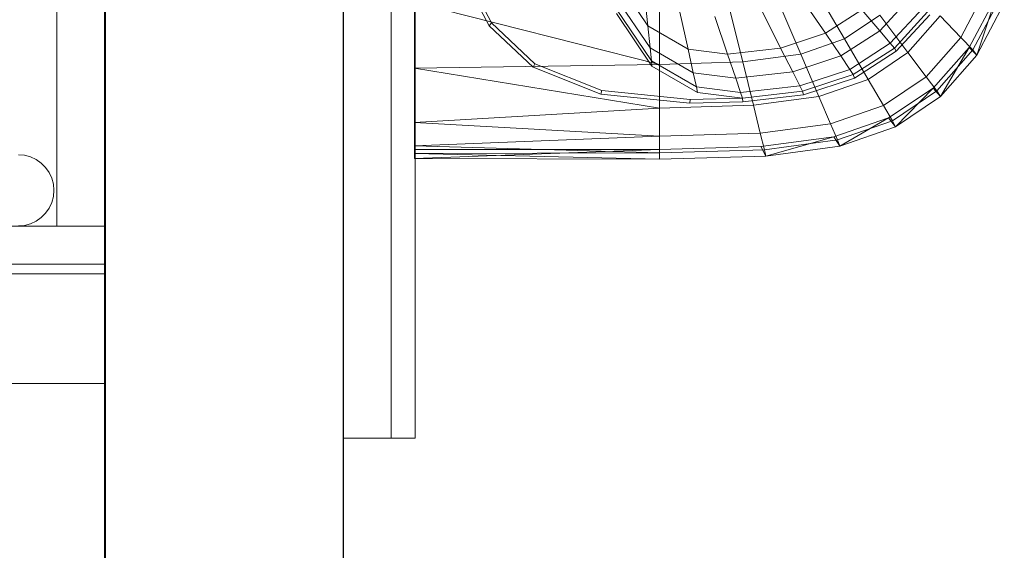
# Model space of a CAD drawing. Header units: metres. Extents: x 397.7 to 427.5, y 12.7 to 28.4.
# Tile 37 of 142: x 404.301 to 404.714, y 26.944 to 27.166. Entities that reach past the tile are written whole.
import ezdxf

# ---------------------------------------------------------------- set-up
doc = ezdxf.new("R2010")
doc.units = ezdxf.units.M
for name, color, linetype, lineweight in [('02_MOBILIARIO', 7, 'Continuous', 18), ('A-DETL-____-MBND', 7, 'Continuous', 18), ('A-GENM-____-OTLN', 7, 'Continuous', 18), ('A-WALL-____-MCUT', 7, 'Continuous', 25), ('A-WALL-____-OTLN', 7, 'Continuous', 25)]:
    doc.layers.add(name, color=color, linetype=linetype, lineweight=lineweight)

# ---------------------------------------------------------------- blocks, each defined once
blk = doc.blocks.new('Family - LONDR55-XX_ZZ-ARQ-CAA-M3D-Londres55-152769-05_CLI_AIRE_P2')
at = {"layer": 'A-GENM-____-OTLN', "color": 253, "true_color": 0xaaaaaa}
for p, q in [((0.6, 0.03), (0, 0.03)), ((0, 0.03), (0, 0.01)), ((0, 0.03), (0, 0.01)), ((0.6, 0.03), (0, 0.03)), ((0.6, 0.01), (0.6, 0.03)), ((0.6, 0.01), (0.6, 0.03)), ((0.6, 0.01), (0, 0.01)), ((0, 0.01), (0, 0)), ((0, 0), (0, 0.01)), ((0, 0.01), (0.6, 0.01)), ((0, 0.01), (0.6, 0.01)), ((0, 0.01), (0.6, 0.01)), ((0.6, 0), (0.6, 0.01)), ((0.6, 0.01), (0.6, 0)), ((0, 0), (0.6, 0)), ((0.6, 0), (0, 0))]:
    blk.add_line(p, q, dxfattribs=at)
blk = doc.blocks.new('Family - Mirall P2-152770-05_CLI_AIRE_P2')
blk.add_blockref('Family - LONDR55-XX_ZZ-ARQ-CAA-M3D-Londres55-152769-05_CLI_AIRE_P2', (0, 0))
blk = doc.blocks.new('Family - Taula 100X60_P2-152964-05_CLI_AIRE_P2')
at = {"layer": 'A-DETL-____-MBND', "color": 253, "true_color": 0xaaaaaa}
for p, q in [((0.6, 0.02), (0.6, 1)), ((0.6, 1), (0.6, 0.02)), ((0.62, 1), (0.62, 0.02)), ((0.62, 0.02), (0.62, 1)), ((0.62, 1), (0.62, 0)), ((0.62, 0), (0.62, 1)), ((0.62, 0), (0.62, 1)), ((0.62, 1), (0.62, 0)), ((0.62, 0), (0.62, 1)), ((0.62, 1), (0.62, 0)), ((0.58382, 0.04994), (0.58642, 0.04971)), ((0.58642, 0.04971), (0.58382, 0.04994)), ((0.58642, 0.04971), (0.58893, 0.04904)), ((0.58893, 0.04904), (0.58642, 0.04971)), ((0.58893, 0.04904), (0.59129, 0.04794)), ((0.59129, 0.04794), (0.58893, 0.04904)), ((0.59129, 0.04794), (0.59342, 0.04644)), ((0.59342, 0.04644), (0.59129, 0.04794)), ((0.59342, 0.04644), (0.59526, 0.0446)), ((0.59526, 0.0446), (0.59342, 0.04644)), ((0.59526, 0.0446), (0.59676, 0.04247)), ((0.59676, 0.04247), (0.59526, 0.0446)), ((0.59676, 0.04247), (0.59786, 0.04011)), ((0.59786, 0.04011), (0.59676, 0.04247)), ((0.59786, 0.04011), (0.59853, 0.03759)), ((0.59853, 0.03759), (0.59786, 0.04011)), ((0.59853, 0.03759), (0.59876, 0.035)), ((0.59876, 0.035), (0.59853, 0.03759)), ((0.59876, 0.035), (0.59853, 0.0324)), ((0.59853, 0.0324), (0.59876, 0.035)), ((0.59786, 0.02989), (0.59676, 0.02753)), ((0.59676, 0.02753), (0.59786, 0.02989)), ((0.59853, 0.0324), (0.59786, 0.02989)), ((0.59786, 0.02989), (0.59853, 0.0324)), ((0.59526, 0.0254), (0.59342, 0.02356)), ((0.59342, 0.02356), (0.59526, 0.0254)), ((0.59676, 0.02753), (0.59526, 0.0254)), ((0.59526, 0.0254), (0.59676, 0.02753)), ((0.58893, 0.02096), (0.58642, 0.02029)), ((0.58642, 0.02029), (0.58893, 0.02096)), ((0.59129, 0.02206), (0.58893, 0.02096)), ((0.58893, 0.02096), (0.59129, 0.02206)), ((0.59342, 0.02356), (0.59129, 0.02206)), ((0.59129, 0.02206), (0.59342, 0.02356)), ((0.02, 0.02), (0.62, 0.02)), ((0.62, 0.02), (0.02, 0.02)), ((0.58642, 0.02029), (0.58382, 0.02006)), ((0.58382, 0.02006), (0.58642, 0.02029)), ((0.62, 0.02), (0.6, 0.02)), ((0.6, 0.02), (0.62, 0.02)), ((0.62, 0.02), (0.62, 0)), ((0.62, 0), (0.62, 0.02)), ((0.02, 0), (0.62, 0)), ((0.62, 0), (0.02, 0)), ((0.62, 0), (0.02, 0)), ((0.02, 0), (0.62, 0)), ((0.02, 0), (0.62, 0)), ((0.62, 0), (0.02, 0)), ((0.62, 0), (0.04, 0)), ((0.04, 0), (0.62, 0))]:
    blk.add_line(p, q, dxfattribs=at)
blk = doc.blocks.new('Family - Taula 160X80_P2-153138-05_CLI_AIRE_P2')
at = {"layer": 'A-DETL-____-MBND', "color": 253, "true_color": 0xaaaaaa}
for p, q in [((0, 0.80007), (1.59695, 0.80007)), ((1.59695, 0.80007), (0, 0.80007)), ((1.54695, 0.80007), (1.59695, 0.80007)), ((1.59695, 0.80007), (1.54695, 0.80007)), ((1.59695, 0.80007), (1.59695, 0.75007)), ((1.59695, 0.75007), (1.59695, 0.80007)), ((1.59695, 0.80007), (1.59695, 0)), ((1.59695, 0), (1.59695, 0.80007)), ((1.59695, 0.75007), (1.54695, 0.75007)), ((1.54695, 0.75007), (1.59695, 0.75007))]:
    blk.add_line(p, q, dxfattribs=at)
blk = doc.blocks.new('Family - Evans P2-153146-05_CLI_AIRE_P2')
at = {"layer": 'A-WALL-____-MCUT', "color": 253, "true_color": 0xaaaaaa}
for p, q in [((4.54879, 0.1), (0, 0.1)), ((0, 0), (4.54879, 0))]:
    blk.add_line(p, q, dxfattribs=at)
at = {"layer": 'A-WALL-____-OTLN', "color": 253, "true_color": 0xaaaaaa}
for p, q in [((4.54879, 0.1), (0, 0.1)), ((0, 0), (4.54879, 0))]:
    blk.add_line(p, q, dxfattribs=at)
at = {"layer": 'A-WALL-____-OTLN', "color": 253, "lineweight": 18, "true_color": 0xaaaaaa}
blk.add_line((0, 0), (4.54879, 0), dxfattribs=at)
blk = doc.blocks.new('Family - Rentamans P2-153289-05_CLI_AIRE_P2')
at = {"layer": 'A-DETL-____-MBND', "color": 253, "true_color": 0xaaaaaa}
for p, q in [((0, 0.36146), (0, 0.00406)), ((0.03228, 0.05718), (0.02062, 0.07939)), ((0.03136, 0.05592), (0.01958, 0.07835)), ((0.09788, 0.05596), (0.08473, 0.07545)), ((0.16597, 0.07496), (0.18036, 0.05043)), ((0.09638, 0.07036), (0.09788, 0.05596)), ((0.22917, 0.05111), (0.24008, 0.07174)), ((0.09884, 0.04668), (0.08473, 0.0676)), ((0.10273, 0.06628), (0.10273, 0.03978)), ((0.13123, 0.06713), (0.13772, 0.04082)), ((0.1511, 0.06981), (0.1621, 0.04411)), ((0.16244, 0.06758), (0.17239, 0.05283)), ((0.20839, 0.06817), (0.19518, 0.05382)), ((0.2327, 0.04685), (0.24405, 0.06815)), ((0.23426, 0.04581), (0.24562, 0.06727)), ((0.23596, 0.04368), (0.24405, 0.06815)), ((0, 0.06579), (0, 0.03818)), ((0, 0.06579), (0.10273, 0.03978)), ((0.09941, 0.0412), (0.08473, 0.06296)), ((0.14581, 0.06207), (0.15363, 0.04662)), ((0.18765, 0.06261), (0.17239, 0.05283)), ((0.18765, 0.06261), (0.19518, 0.05382)), ((0.21338, 0.06355), (0.19963, 0.04862)), ((0.23596, 0.04368), (0.24746, 0.06542)), ((0.09963, 0.03908), (0.08473, 0.06117)), ((0.11135, 0.0617), (0.11476, 0.0462)), ((0.12606, 0.05985), (0.13135, 0.04411)), ((0.18036, 0.05043), (0.19519, 0.0604)), ((0.20704, 0.04473), (0.19519, 0.0604)), ((0.2153, 0.06177), (0.20135, 0.04662)), ((0.21621, 0.06056), (0.20212, 0.04526)), ((0.20704, 0.04473), (0.22054, 0.06009)), ((0.22917, 0.05111), (0.22054, 0.06009)), ((0.03228, 0.05718), (0.03136, 0.05592)), ((0.04977, 0.03861), (0.03136, 0.05592)), ((0.05051, 0.04004), (0.03228, 0.05718)), ((0.11476, 0.0462), (0.09788, 0.05596)), ((0.09788, 0.05596), (0.09884, 0.04668)), ((0.19518, 0.05382), (0.17881, 0.04332)), ((0.19518, 0.05382), (0.19963, 0.04862)), ((0.17239, 0.05283), (0.15363, 0.04662)), ((0.18036, 0.05043), (0.1621, 0.04411)), ((0.17239, 0.05283), (0.17881, 0.04332)), ((0.18036, 0.05043), (0.1903, 0.03348)), ((0.21467, 0.03462), (0.22917, 0.05111)), ((0.22917, 0.05111), (0.23426, 0.04581)), ((0.11696, 0.0362), (0.09884, 0.04668)), ((0.09884, 0.04668), (0.09941, 0.0412)), ((0.13135, 0.04411), (0.11476, 0.0462)), ((0.11476, 0.0462), (0.11696, 0.0362)), ((0.15363, 0.04662), (0.13135, 0.04411)), ((0.15363, 0.04662), (0.15867, 0.03665)), ((0.19963, 0.04862), (0.1826, 0.0377)), ((0.20135, 0.04662), (0.18406, 0.03553)), ((0.19963, 0.04862), (0.20135, 0.04662)), ((0.20135, 0.04662), (0.20212, 0.04526)), ((0.21762, 0.02983), (0.2327, 0.04685)), ((0.21918, 0.02865), (0.23426, 0.04581)), ((0.22069, 0.0263), (0.2327, 0.04685)), ((0.2327, 0.04685), (0.23596, 0.04368)), ((0.23426, 0.04581), (0.23596, 0.04368)), ((0.13135, 0.04411), (0.13476, 0.03396)), ((0.1621, 0.04411), (0.13772, 0.04082)), ((0.17881, 0.04332), (0.15867, 0.03665)), ((0.1621, 0.04411), (0.16971, 0.02635)), ((0.17881, 0.04332), (0.1826, 0.0377)), ((0.20212, 0.04526), (0.18466, 0.03406)), ((0.1903, 0.03348), (0.20704, 0.04473)), ((0.20704, 0.04473), (0.21467, 0.03462)), ((0.22069, 0.0263), (0.23596, 0.04368)), ((0.10273, 0.03978), (0, 0.03818)), ((0, 0.03818), (0, 0.01543)), ((0, 0.03818), (0.10273, 0.02147)), ((0.05051, 0.04004), (0.04977, 0.03861)), ((0.07816, 0.02729), (0.04977, 0.03861)), ((0.07861, 0.02883), (0.05051, 0.04004)), ((0.11825, 0.0303), (0.09941, 0.0412)), ((0.09941, 0.0412), (0.09963, 0.03908)), ((0.11875, 0.02802), (0.09963, 0.03908)), ((0.13772, 0.04082), (0.10273, 0.03978)), ((0.10273, 0.03978), (0.10273, 0.02147)), ((0.13772, 0.04082), (0.1422, 0.02264)), ((0.1826, 0.0377), (0.16165, 0.03076)), ((0.1826, 0.0377), (0.18406, 0.03553)), ((0.13476, 0.03396), (0.11696, 0.0362)), ((0.11696, 0.0362), (0.11825, 0.0303)), ((0.15867, 0.03665), (0.13476, 0.03396)), ((0.13476, 0.03396), (0.13678, 0.02796)), ((0.15867, 0.03665), (0.16165, 0.03076)), ((0.18406, 0.03553), (0.1628, 0.0285)), ((0.18466, 0.03406), (0.16318, 0.02695)), ((0.16971, 0.02635), (0.1903, 0.03348)), ((0.18406, 0.03553), (0.18466, 0.03406)), ((0.1903, 0.03348), (0.19671, 0.02256)), ((0.19671, 0.02256), (0.21467, 0.03462)), ((0.21467, 0.03462), (0.21918, 0.02865)), ((0.13678, 0.02796), (0.11825, 0.0303)), ((0.11825, 0.0303), (0.11875, 0.02802)), ((0.16165, 0.03076), (0.13678, 0.02796)), ((0.16165, 0.03076), (0.1628, 0.0285)), ((0.19894, 0.01737), (0.21762, 0.02983)), ((0.20176, 0.01359), (0.21762, 0.02983)), ((0.21762, 0.02983), (0.22069, 0.0263)), ((0.07861, 0.02883), (0.07816, 0.02729)), ((0.11557, 0.02353), (0.07816, 0.02729)), ((0.11566, 0.02511), (0.07861, 0.02883)), ((0.11566, 0.02511), (0.11557, 0.02353)), ((0.13755, 0.02565), (0.11566, 0.02511)), ((0.13755, 0.02565), (0.11875, 0.02802)), ((0.13678, 0.02796), (0.13755, 0.02565)), ((0.1628, 0.0285), (0.13755, 0.02565)), ((0.13755, 0.02565), (0.13769, 0.02408)), ((0.16318, 0.02695), (0.13769, 0.02408)), ((0.16971, 0.02635), (0.1422, 0.02264)), ((0.1628, 0.0285), (0.16318, 0.02695)), ((0.16971, 0.02635), (0.17461, 0.0149)), ((0.2005, 0.0161), (0.21918, 0.02865)), ((0.20176, 0.01359), (0.22069, 0.0263)), ((0.21918, 0.02865), (0.22069, 0.0263)), ((0.10273, 0.02147), (0, 0.01543)), ((0.1422, 0.02264), (0.10273, 0.02147)), ((0.10273, 0.02147), (0.10273, 0.00966)), ((0.13769, 0.02408), (0.11557, 0.02353)), ((0.1422, 0.02264), (0.14508, 0.01092)), ((0.17461, 0.0149), (0.19671, 0.02256)), ((0.19671, 0.02256), (0.2005, 0.0161)), ((0.17596, 0.00947), (0.19894, 0.01737)), ((0.17848, 0.00552), (0.19894, 0.01737)), ((0.19894, 0.01737), (0.20176, 0.01359)), ((0, 0.01543), (0, 0.00569)), ((0, 0.01543), (0.10273, 0.00966)), ((0.14508, 0.01092), (0.17461, 0.0149)), ((0.17461, 0.0149), (0.17751, 0.00814)), ((0.17751, 0.00814), (0.2005, 0.0161)), ((0.17848, 0.00552), (0.20176, 0.01359)), ((0.2005, 0.0161), (0.20176, 0.01359)), ((0.10273, 0.00966), (0, 0.00569)), ((0.14508, 0.01092), (0.10273, 0.00966)), ((0.10273, 0.00966), (0.10273, 0.00269)), ((0.14508, 0.01092), (0.14679, 0.004)), ((0.14525, 0.00536), (0.17596, 0.00947)), ((0.14736, 0.00133), (0.17596, 0.00947)), ((0.17596, 0.00947), (0.17848, 0.00552)), ((0, 0.00569), (0, 0.00244)), ((0, 0.00569), (0.10273, 0.00269)), ((0.10273, 0.0041), (0.14525, 0.00536)), ((0.14736, 0.00133), (0.14525, 0.00536)), ((0.14679, 0.004), (0.17751, 0.00814)), ((0.14736, 0.00133), (0.17848, 0.00552)), ((0.17751, 0.00814), (0.17848, 0.00552)), ((0, 0.00406), (0.10273, 0.00411)), ((0, 0.00026), (0.10273, 0.00411)), ((0, 0.00026), (0, 0.00406)), ((0.10273, 0.00269), (0, 0.00244)), ((0, 0.00244), (0, 0.00026)), ((0, 0.00244), (0.10273, 0)), ((0, 0.00026), (0.10273, 0)), ((0.10273, 0.0041), (0.10273, 0)), ((0.10273, 0.00269), (0.14679, 0.004)), ((0.10273, 0.00269), (0.10273, 0)), ((0.10273, 0), (0.14736, 0.00133)), ((0.14679, 0.004), (0.14736, 0.00133))]:
    blk.add_line(p, q, dxfattribs=at)
blk = doc.blocks.new('LONDR55-XX_ZZ-ARQ-CAA-M3D-Londres55_ifc-1-05_CLI_AIRE_P2')
at = {"layer": '02_MOBILIARIO', "color": 253, "lineweight": 18, "true_color": 0xaaaaaa}
for name, p in [('Family - Taula 100X60_P2-152964-05_CLI_AIRE_P2', (403.71672, 27.05949)), ('Family - Rentamans P2-153289-05_CLI_AIRE_P2', (404.46677, 27.10751)), ('Family - Taula 160X80_P2-153138-05_CLI_AIRE_P2', (402.73978, 26.26345))]:
    blk.add_blockref(name, p, dxfattribs=at)
at = {"layer": 'A-GENM-____-OTLN', "color": 253, "lineweight": 18, "true_color": 0xaaaaaa, "rotation": 90}
blk.add_blockref('Family - Mirall P2-152770-05_CLI_AIRE_P2', (404.46698, 26.99052), dxfattribs=at)
at = {"layer": 'A-WALL-____-OTLN', "color": 253, "lineweight": 18, "true_color": 0xaaaaaa, "rotation": 90}
blk.add_blockref('Family - Evans P2-153146-05_CLI_AIRE_P2', (404.43698, 23.51946), dxfattribs=at)

msp = doc.modelspace()

# ---------------------------------------------------------------- block references
at = {"lineweight": 5}
msp.add_blockref('LONDR55-XX_ZZ-ARQ-CAA-M3D-Londres55_ifc-1-05_CLI_AIRE_P2', (0, 0), dxfattribs=at)

doc.saveas('drawing.dxf')
